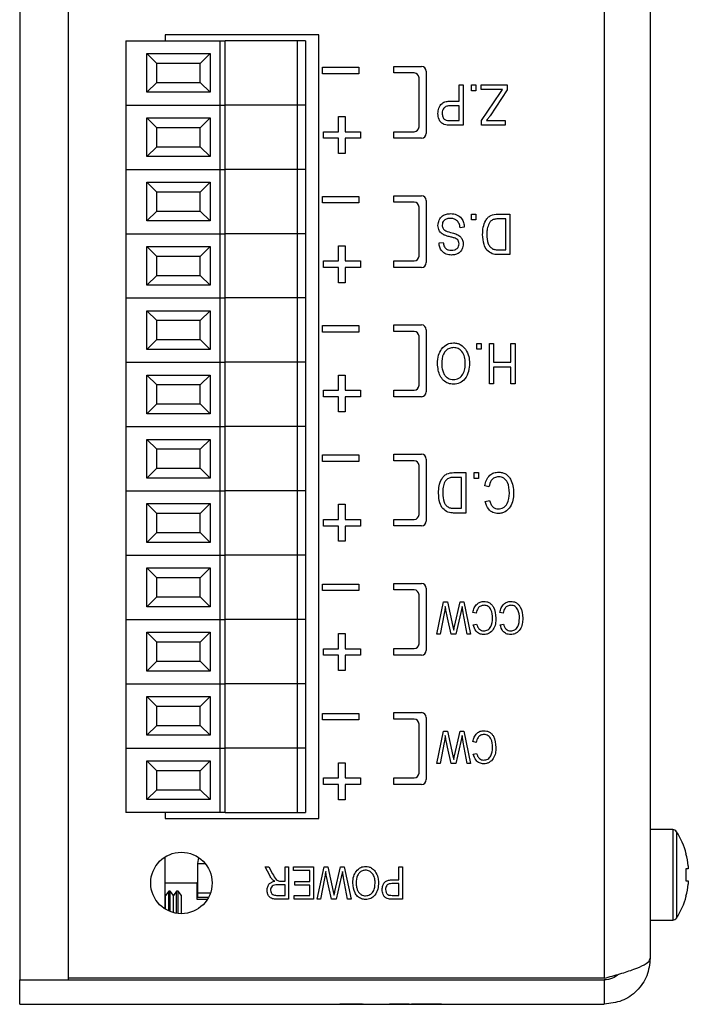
# Model space of a CAD drawing. Header units: millimetres. Extents: x 0 to 297, y 0 to 210.
# Tile 22 of 34: x 59 to 80, y 77 to 107. Entities that reach past the tile are written whole.
import ezdxf

# ---------------------------------------------------------------- set-up
doc = ezdxf.new("R2010")
doc.units = ezdxf.units.MM

msp = doc.modelspace()

# ---------------------------------------------------------------- linework, layer by layer
at = {"color": 7, "linetype": 'Continuous', "lineweight": 25}
for p, q in [((77.123, 140.245), (77.123, 77.545)), ((78.548, 140.245), (78.548, 78.17)), ((59.048, 138.895), (59.048, 77.495)), ((60.548, 138.895), (60.548, 77.495)), ((60.548, 138.245), (60.548, 77.545)), ((68.298, 106.745), (63.548, 106.745)), ((63.548, 106.745), (63.548, 106.56)), ((68.298, 82.495), (68.298, 106.745)), ((62.333, 106.56), (65.248, 106.56)), ((62.333, 106.56), (62.333, 104.57)), ((65.248, 104.57), (65.248, 106.56)), ((65.248, 106.56), (65.398, 106.56)), ((65.398, 104.57), (65.398, 106.56)), ((67.633, 106.56), (65.398, 106.56)), ((67.633, 106.56), (67.633, 104.57)), ((67.883, 106.56), (67.633, 106.56)), ((67.883, 106.56), (67.883, 104.57)), ((62.983, 106.165), (64.933, 106.165)), ((62.983, 104.965), (62.983, 106.165)), ((62.983, 106.165), (63.289, 105.859)), ((64.627, 105.859), (64.933, 106.165)), ((64.933, 106.165), (64.933, 104.965)), ((63.289, 105.271), (63.289, 105.859)), ((64.627, 105.859), (63.289, 105.859)), ((64.627, 105.271), (64.627, 105.859)), ((68.41, 105.542), (68.41, 105.744)), ((68.41, 105.744), (69.532, 105.744)), ((69.532, 105.744), (69.532, 105.542)), ((70.623, 105.766), (71.473, 105.766)), ((70.623, 105.564), (70.623, 105.766)), ((69.532, 105.542), (68.41, 105.542)), ((71.248, 105.564), (70.623, 105.564)), ((71.623, 105.616), (71.623, 103.695)), ((63.289, 105.271), (62.983, 104.965)), ((63.289, 105.271), (64.627, 105.271)), ((64.627, 105.271), (64.933, 104.965)), ((71.398, 103.897), (71.398, 105.414)), ((72.634, 104.692), (72.634, 105.195)), ((72.634, 105.195), (72.763, 105.195)), ((72.763, 105.195), (72.763, 103.945)), ((73.023, 105.195), (73.153, 105.195)), ((73.023, 105.016), (73.023, 105.195)), ((73.153, 105.195), (73.153, 105.016)), ((73.315, 105.049), (73.315, 105.195)), ((73.315, 105.195), (74.127, 105.195)), ((74.127, 105.195), (74.127, 105.043)), ((64.933, 104.965), (62.983, 104.965)), ((73.153, 105.016), (73.023, 105.016)), ((73.978, 105.049), (73.315, 105.049)), ((73.332, 104.091), (73.915, 104.961)), ((74.127, 105.043), (73.593, 104.24)), ((73.915, 104.961), (73.978, 105.049)), ((62.333, 104.57), (62.333, 102.58)), ((62.333, 104.57), (65.248, 104.57)), ((65.248, 102.58), (65.248, 104.57)), ((65.248, 104.57), (65.398, 104.57)), ((65.398, 102.58), (65.398, 104.57)), ((67.633, 104.57), (65.398, 104.57)), ((67.633, 104.57), (67.633, 102.58)), ((67.883, 104.57), (67.633, 104.57)), ((67.883, 104.57), (67.883, 102.58)), ((72.634, 104.546), (72.362, 104.546)), ((72.37, 104.692), (72.634, 104.692)), ((72.634, 104.091), (72.634, 104.546)), ((62.983, 104.175), (64.933, 104.175)), ((62.983, 102.975), (62.983, 104.175)), ((62.983, 104.175), (63.289, 103.869)), ((64.627, 103.869), (64.933, 104.175)), ((64.933, 104.175), (64.933, 102.975)), ((68.91, 103.745), (68.91, 104.216)), ((68.91, 104.216), (69.112, 104.216)), ((69.112, 104.216), (69.112, 103.745)), ((72.364, 104.091), (72.634, 104.091)), ((72.763, 103.945), (72.378, 103.945)), ((73.332, 103.945), (73.332, 104.091)), ((74.062, 103.945), (73.332, 103.945)), ((73.485, 104.091), (74.062, 104.091)), ((74.062, 104.091), (74.062, 103.945)), ((64.627, 103.869), (63.289, 103.869)), ((63.289, 103.281), (63.289, 103.869)), ((64.627, 103.281), (64.627, 103.869)), ((68.439, 103.745), (68.91, 103.745)), ((68.439, 103.543), (68.439, 103.745)), ((69.112, 103.745), (69.583, 103.745)), ((69.583, 103.745), (69.583, 103.543)), ((70.623, 103.545), (70.623, 103.747)), ((70.623, 103.747), (71.248, 103.747)), ((68.91, 103.543), (68.439, 103.543)), ((68.91, 103.072), (68.91, 103.543)), ((69.583, 103.543), (69.112, 103.543)), ((69.112, 103.543), (69.112, 103.072)), ((71.473, 103.545), (70.623, 103.545)), ((63.289, 103.281), (62.983, 102.975)), ((63.289, 103.281), (64.627, 103.281)), ((64.627, 103.281), (64.933, 102.975)), ((69.112, 103.072), (68.91, 103.072)), ((64.933, 102.975), (62.983, 102.975)), ((62.333, 102.58), (62.333, 100.59)), ((62.333, 102.58), (65.248, 102.58)), ((65.248, 100.59), (65.248, 102.58)), ((65.248, 102.58), (65.398, 102.58)), ((65.398, 100.59), (65.398, 102.58)), ((67.633, 102.58), (65.398, 102.58)), ((67.633, 102.58), (67.633, 100.59)), ((67.883, 102.58), (67.633, 102.58)), ((67.883, 102.58), (67.883, 100.59)), ((62.983, 102.185), (64.933, 102.185)), ((62.983, 100.985), (62.983, 102.185)), ((62.983, 102.185), (63.289, 101.879)), ((64.627, 101.879), (64.933, 102.185)), ((64.933, 102.185), (64.933, 100.985)), ((63.289, 101.291), (63.289, 101.879)), ((64.627, 101.879), (63.289, 101.879)), ((64.627, 101.291), (64.627, 101.879)), ((68.41, 101.542), (68.41, 101.744)), ((68.41, 101.744), (69.532, 101.744)), ((69.532, 101.542), (68.41, 101.542)), ((69.532, 101.744), (69.532, 101.542)), ((70.623, 101.564), (70.623, 101.766)), ((70.623, 101.766), (71.473, 101.766)), ((71.248, 101.564), (70.623, 101.564)), ((71.623, 101.616), (71.623, 99.695)), ((63.289, 101.291), (62.983, 100.985)), ((63.289, 101.291), (64.627, 101.291)), ((64.627, 101.291), (64.933, 100.985)), ((71.398, 99.897), (71.398, 101.414)), ((73.023, 101.195), (73.153, 101.195)), ((73.023, 101.016), (73.023, 101.195)), ((73.153, 101.195), (73.153, 101.016)), ((73.84, 101.195), (74.208, 101.195)), ((74.208, 101.195), (74.208, 99.945)), ((64.933, 100.985), (62.983, 100.985)), ((73.153, 101.016), (73.023, 101.016)), ((74.078, 101.049), (73.855, 101.049)), ((74.078, 100.091), (74.078, 101.049)), ((62.333, 100.59), (62.333, 98.6)), ((62.333, 100.59), (65.248, 100.59)), ((65.248, 98.6), (65.248, 100.59)), ((65.248, 100.59), (65.398, 100.59)), ((65.398, 98.6), (65.398, 100.59)), ((67.633, 100.59), (65.398, 100.59)), ((67.633, 100.59), (67.633, 98.6)), ((67.883, 100.59), (67.633, 100.59)), ((67.883, 100.59), (67.883, 98.6)), ((72.796, 100.789), (72.666, 100.773)), ((72.017, 100.302), (72.147, 100.318)), ((62.983, 100.195), (64.933, 100.195)), ((62.983, 98.995), (62.983, 100.195)), ((62.983, 100.195), (63.289, 99.889)), ((64.627, 99.889), (64.933, 100.195)), ((64.933, 100.195), (64.933, 98.995)), ((68.91, 99.745), (68.91, 100.216)), ((68.91, 100.216), (69.112, 100.216)), ((69.112, 100.216), (69.112, 99.745)), ((73.859, 100.091), (74.078, 100.091)), ((64.627, 99.889), (63.289, 99.889)), ((63.289, 99.301), (63.289, 99.889)), ((64.627, 99.301), (64.627, 99.889)), ((68.439, 99.543), (68.439, 99.745)), ((68.439, 99.745), (68.91, 99.745)), ((69.112, 99.745), (69.583, 99.745)), ((69.583, 99.745), (69.583, 99.543)), ((70.623, 99.545), (70.623, 99.747)), ((70.623, 99.747), (71.248, 99.747)), ((74.208, 99.945), (73.856, 99.945)), ((68.91, 99.543), (68.439, 99.543)), ((68.91, 99.072), (68.91, 99.543)), ((69.583, 99.543), (69.112, 99.543)), ((69.112, 99.543), (69.112, 99.072)), ((71.473, 99.545), (70.623, 99.545)), ((63.289, 99.301), (62.983, 98.995)), ((63.289, 99.301), (64.627, 99.301)), ((64.627, 99.301), (64.933, 98.995)), ((69.112, 99.072), (68.91, 99.072)), ((64.933, 98.995), (62.983, 98.995)), ((62.333, 98.6), (62.333, 96.61)), ((62.333, 98.6), (65.248, 98.6)), ((65.248, 96.61), (65.248, 98.6)), ((65.248, 98.6), (65.398, 98.6)), ((65.398, 96.61), (65.398, 98.6)), ((67.633, 98.6), (65.398, 98.6)), ((67.633, 98.6), (67.633, 96.61)), ((67.883, 98.6), (67.633, 98.6)), ((67.883, 98.6), (67.883, 96.61)), ((62.983, 98.205), (64.933, 98.205)), ((62.983, 97.005), (62.983, 98.205)), ((62.983, 98.205), (63.289, 97.899)), ((64.627, 97.899), (64.933, 98.205)), ((64.933, 98.205), (64.933, 97.005)), ((63.289, 97.311), (63.289, 97.899)), ((64.627, 97.899), (63.289, 97.899)), ((64.627, 97.311), (64.627, 97.899)), ((68.41, 97.744), (69.532, 97.744)), ((68.41, 97.542), (68.41, 97.744)), ((69.532, 97.542), (68.41, 97.542)), ((69.532, 97.744), (69.532, 97.542)), ((70.623, 97.564), (70.623, 97.766)), ((70.623, 97.766), (71.473, 97.766)), ((71.248, 97.564), (70.623, 97.564)), ((71.623, 97.616), (71.623, 95.695)), ((63.289, 97.311), (62.983, 97.005)), ((63.289, 97.311), (64.627, 97.311)), ((64.627, 97.311), (64.933, 97.005)), ((71.398, 95.897), (71.398, 97.414)), ((64.933, 97.005), (62.983, 97.005)), ((73.186, 97.016), (73.186, 97.195)), ((73.186, 97.195), (73.315, 97.195)), ((73.315, 97.016), (73.186, 97.016)), ((73.315, 97.195), (73.315, 97.016)), ((73.575, 95.945), (73.575, 97.195)), ((73.575, 97.195), (73.705, 97.195)), ((73.705, 97.195), (73.705, 96.611)), ((74.241, 96.611), (74.241, 97.195)), ((74.241, 97.195), (74.371, 97.195)), ((74.371, 97.195), (74.371, 95.945)), ((62.333, 96.61), (65.248, 96.61)), ((62.333, 96.61), (62.333, 94.62)), ((65.248, 94.62), (65.248, 96.61)), ((65.248, 96.61), (65.398, 96.61)), ((65.398, 94.62), (65.398, 96.61)), ((67.633, 96.61), (65.398, 96.61)), ((67.633, 96.61), (67.633, 94.62)), ((67.883, 96.61), (67.633, 96.61)), ((67.883, 96.61), (67.883, 94.62)), ((73.705, 96.611), (74.241, 96.611)), ((74.241, 96.464), (73.705, 96.464)), ((73.705, 96.464), (73.705, 95.945)), ((74.241, 95.945), (74.241, 96.464)), ((62.983, 96.215), (64.933, 96.215)), ((62.983, 95.015), (62.983, 96.215)), ((62.983, 96.215), (63.289, 95.909)), ((64.627, 95.909), (64.933, 96.215)), ((64.933, 96.215), (64.933, 95.015)), ((68.91, 95.745), (68.91, 96.216)), ((68.91, 96.216), (69.112, 96.216)), ((69.112, 96.216), (69.112, 95.745)), ((64.627, 95.909), (63.289, 95.909)), ((63.289, 95.321), (63.289, 95.909)), ((64.627, 95.321), (64.627, 95.909)), ((68.439, 95.745), (68.91, 95.745)), ((68.439, 95.543), (68.439, 95.745)), ((69.112, 95.745), (69.583, 95.745)), ((69.583, 95.745), (69.583, 95.543)), ((70.623, 95.545), (70.623, 95.747)), ((70.623, 95.747), (71.248, 95.747)), ((73.705, 95.945), (73.575, 95.945)), ((74.371, 95.945), (74.241, 95.945)), ((68.91, 95.543), (68.439, 95.543)), ((68.91, 95.072), (68.91, 95.543)), ((69.583, 95.543), (69.112, 95.543)), ((69.112, 95.543), (69.112, 95.072)), ((71.473, 95.545), (70.623, 95.545)), ((63.289, 95.321), (62.983, 95.015)), ((63.289, 95.321), (64.627, 95.321)), ((64.627, 95.321), (64.933, 95.015)), ((64.933, 95.015), (62.983, 95.015)), ((69.112, 95.072), (68.91, 95.072)), ((62.333, 94.62), (62.333, 92.63)), ((62.333, 94.62), (65.248, 94.62)), ((65.248, 92.63), (65.248, 94.62)), ((65.248, 94.62), (65.398, 94.62)), ((65.398, 92.63), (65.398, 94.62)), ((67.633, 94.62), (65.398, 94.62)), ((67.633, 94.62), (67.633, 92.63)), ((67.883, 94.62), (67.633, 94.62)), ((67.883, 94.62), (67.883, 92.63)), ((62.983, 94.225), (64.933, 94.225)), ((62.983, 93.025), (62.983, 94.225)), ((62.983, 94.225), (63.289, 93.919)), ((64.627, 93.919), (64.933, 94.225)), ((64.933, 94.225), (64.933, 93.025)), ((63.289, 93.331), (63.289, 93.919)), ((64.627, 93.919), (63.289, 93.919)), ((64.627, 93.331), (64.627, 93.919)), ((68.41, 93.744), (69.532, 93.744)), ((68.41, 93.542), (68.41, 93.744)), ((69.532, 93.744), (69.532, 93.542)), ((70.623, 93.564), (70.623, 93.766)), ((70.623, 93.766), (71.473, 93.766)), ((71.248, 93.564), (70.623, 93.564)), ((71.623, 93.616), (71.623, 91.695)), ((63.289, 93.331), (62.983, 93.025)), ((63.289, 93.331), (64.627, 93.331)), ((64.627, 93.331), (64.933, 93.025)), ((69.532, 93.542), (68.41, 93.542)), ((71.398, 91.897), (71.398, 93.414)), ((64.933, 93.025), (62.983, 93.025)), ((72.476, 93.195), (72.845, 93.195)), ((72.715, 93.049), (72.492, 93.049)), ((72.715, 92.091), (72.715, 93.049)), ((72.845, 93.195), (72.845, 91.945)), ((73.104, 93.016), (73.104, 93.195)), ((73.104, 93.195), (73.234, 93.195)), ((73.234, 93.016), (73.104, 93.016)), ((73.234, 93.195), (73.234, 93.016)), ((73.559, 92.757), (73.429, 92.789)), ((62.333, 92.63), (65.248, 92.63)), ((62.333, 92.63), (62.333, 90.64)), ((65.248, 90.64), (65.248, 92.63)), ((65.248, 92.63), (65.398, 92.63)), ((65.398, 90.64), (65.398, 92.63)), ((67.633, 92.63), (65.398, 92.63)), ((67.633, 92.63), (67.633, 90.64)), ((67.883, 92.63), (67.633, 92.63)), ((67.883, 92.63), (67.883, 90.64)), ((73.445, 92.302), (73.575, 92.335)), ((62.983, 92.235), (64.933, 92.235)), ((62.983, 91.035), (62.983, 92.235)), ((62.983, 92.235), (63.289, 91.929)), ((64.627, 91.929), (64.933, 92.235)), ((64.933, 92.235), (64.933, 91.035)), ((68.91, 91.745), (68.91, 92.216)), ((68.91, 92.216), (69.112, 92.216)), ((69.112, 92.216), (69.112, 91.745)), ((72.495, 92.091), (72.715, 92.091)), ((63.289, 91.341), (63.289, 91.929)), ((64.627, 91.929), (63.289, 91.929)), ((64.627, 91.341), (64.627, 91.929)), ((68.439, 91.543), (68.439, 91.745)), ((68.439, 91.745), (68.91, 91.745)), ((69.112, 91.745), (69.583, 91.745)), ((69.583, 91.745), (69.583, 91.543)), ((70.623, 91.545), (70.623, 91.747)), ((70.623, 91.747), (71.248, 91.747)), ((72.845, 91.945), (72.492, 91.945)), ((68.91, 91.543), (68.439, 91.543)), ((68.91, 91.072), (68.91, 91.543)), ((69.583, 91.543), (69.112, 91.543)), ((69.112, 91.543), (69.112, 91.072)), ((71.473, 91.545), (70.623, 91.545)), ((63.289, 91.341), (62.983, 91.035)), ((63.289, 91.341), (64.627, 91.341)), ((64.627, 91.341), (64.933, 91.035)), ((64.933, 91.035), (62.983, 91.035)), ((69.112, 91.072), (68.91, 91.072)), ((62.333, 90.64), (65.248, 90.64)), ((62.333, 90.64), (62.333, 88.65)), ((65.248, 88.65), (65.248, 90.64)), ((65.248, 90.64), (65.398, 90.64)), ((65.398, 88.65), (65.398, 90.64)), ((67.633, 90.64), (65.398, 90.64)), ((67.633, 90.64), (67.633, 88.65)), ((67.883, 90.64), (67.633, 90.64)), ((67.883, 90.64), (67.883, 88.65)), ((62.983, 90.245), (64.933, 90.245)), ((62.983, 89.045), (62.983, 90.245)), ((62.983, 90.245), (63.289, 89.939)), ((64.627, 89.939), (64.933, 90.245)), ((64.933, 90.245), (64.933, 89.045)), ((64.627, 89.939), (63.289, 89.939)), ((63.289, 89.351), (63.289, 89.939)), ((64.627, 89.351), (64.627, 89.939)), ((68.41, 89.744), (69.532, 89.744)), ((68.41, 89.542), (68.41, 89.744)), ((69.532, 89.744), (69.532, 89.542)), ((70.623, 89.766), (71.473, 89.766)), ((70.623, 89.564), (70.623, 89.766)), ((71.623, 89.616), (71.623, 87.695)), ((63.289, 89.351), (62.983, 89.045)), ((63.289, 89.351), (64.627, 89.351)), ((64.627, 89.351), (64.933, 89.045)), ((69.532, 89.542), (68.41, 89.542)), ((71.248, 89.564), (70.623, 89.564)), ((71.398, 87.897), (71.398, 89.414)), ((64.933, 89.045), (62.983, 89.045)), ((71.944, 88.195), (72.159, 89.195)), ((72.159, 89.195), (72.274, 89.195)), ((72.274, 89.195), (72.445, 88.433)), ((72.495, 88.433), (72.67, 89.195)), ((72.67, 89.195), (72.784, 89.195)), ((72.731, 89.055), (72.694, 88.87)), ((72.784, 89.195), (72.993, 88.195)), ((72.173, 88.838), (72.05, 88.195)), ((72.392, 88.195), (72.275, 88.701)), ((72.694, 88.87), (72.536, 88.195)), ((72.888, 88.195), (72.765, 88.851)), ((73.166, 88.844), (73.062, 88.87)), ((73.997, 88.844), (73.893, 88.87)), ((62.333, 88.65), (65.248, 88.65)), ((62.333, 88.65), (62.333, 86.66)), ((65.248, 86.66), (65.248, 88.65)), ((65.248, 88.65), (65.398, 88.65)), ((65.398, 86.66), (65.398, 88.65)), ((67.633, 88.65), (65.398, 88.65)), ((67.633, 88.65), (67.633, 86.66)), ((67.883, 88.65), (67.633, 88.65)), ((67.883, 88.65), (67.883, 86.66)), ((72.445, 88.433), (72.471, 88.316)), ((73.075, 88.481), (73.179, 88.507)), ((73.906, 88.481), (74.01, 88.507)), ((62.983, 88.255), (64.933, 88.255)), ((62.983, 87.055), (62.983, 88.255)), ((62.983, 88.255), (63.289, 87.949)), ((64.627, 87.949), (64.933, 88.255)), ((64.933, 88.255), (64.933, 87.055)), ((68.91, 87.745), (68.91, 88.216)), ((68.91, 88.216), (69.112, 88.216)), ((69.112, 88.216), (69.112, 87.745)), ((72.05, 88.195), (71.944, 88.195)), ((72.536, 88.195), (72.392, 88.195)), ((72.993, 88.195), (72.888, 88.195)), ((63.289, 87.361), (63.289, 87.949)), ((64.627, 87.949), (63.289, 87.949)), ((64.627, 87.361), (64.627, 87.949)), ((68.439, 87.543), (68.439, 87.745)), ((68.439, 87.745), (68.91, 87.745)), ((68.91, 87.543), (68.439, 87.543)), ((68.91, 87.072), (68.91, 87.543)), ((69.112, 87.745), (69.583, 87.745)), ((69.583, 87.543), (69.112, 87.543)), ((69.112, 87.543), (69.112, 87.072)), ((69.583, 87.745), (69.583, 87.543)), ((70.623, 87.545), (70.623, 87.747)), ((70.623, 87.747), (71.248, 87.747)), ((71.473, 87.545), (70.623, 87.545)), ((63.289, 87.361), (62.983, 87.055)), ((63.289, 87.361), (64.627, 87.361)), ((64.627, 87.361), (64.933, 87.055)), ((64.933, 87.055), (62.983, 87.055)), ((69.112, 87.072), (68.91, 87.072)), ((62.333, 86.66), (62.333, 84.67)), ((62.333, 86.66), (65.248, 86.66)), ((65.248, 84.67), (65.248, 86.66)), ((65.248, 86.66), (65.398, 86.66)), ((65.398, 84.67), (65.398, 86.66)), ((67.633, 86.66), (65.398, 86.66)), ((67.633, 86.66), (67.633, 84.67)), ((67.883, 86.66), (67.633, 86.66)), ((67.883, 86.66), (67.883, 84.67)), ((62.983, 86.265), (64.933, 86.265)), ((62.983, 85.065), (62.983, 86.265)), ((62.983, 86.265), (63.289, 85.959)), ((64.627, 85.959), (64.933, 86.265)), ((64.933, 86.265), (64.933, 85.065)), ((63.289, 85.371), (63.289, 85.959)), ((64.627, 85.959), (63.289, 85.959)), ((64.627, 85.371), (64.627, 85.959)), ((68.41, 85.542), (68.41, 85.744)), ((68.41, 85.744), (69.532, 85.744)), ((69.532, 85.744), (69.532, 85.542)), ((70.623, 85.564), (70.623, 85.766)), ((70.623, 85.766), (71.473, 85.766)), ((63.289, 85.371), (62.983, 85.065)), ((63.289, 85.371), (64.627, 85.371)), ((64.627, 85.371), (64.933, 85.065)), ((69.532, 85.542), (68.41, 85.542)), ((71.248, 85.564), (70.623, 85.564)), ((71.398, 83.897), (71.398, 85.414)), ((71.623, 85.616), (71.623, 83.695)), ((64.933, 85.065), (62.983, 85.065)), ((71.944, 84.195), (72.159, 85.195)), ((72.159, 85.195), (72.274, 85.195)), ((72.274, 85.195), (72.445, 84.433)), ((72.495, 84.433), (72.67, 85.195)), ((72.67, 85.195), (72.784, 85.195)), ((72.731, 85.055), (72.694, 84.87)), ((72.784, 85.195), (72.993, 84.195)), ((72.173, 84.838), (72.05, 84.195)), ((72.694, 84.87), (72.536, 84.195)), ((72.888, 84.195), (72.765, 84.851)), ((73.166, 84.844), (73.062, 84.87)), ((62.333, 84.67), (62.333, 82.68)), ((62.333, 84.67), (65.248, 84.67)), ((65.248, 82.68), (65.248, 84.67)), ((65.248, 84.67), (65.398, 84.67)), ((65.398, 82.68), (65.398, 84.67)), ((67.633, 84.67), (65.398, 84.67)), ((67.633, 84.67), (67.633, 82.68)), ((67.883, 84.67), (67.633, 84.67)), ((67.883, 84.67), (67.883, 82.68)), ((72.392, 84.195), (72.275, 84.701)), ((72.445, 84.433), (72.471, 84.316)), ((73.075, 84.481), (73.179, 84.507)), ((62.983, 84.275), (64.933, 84.275)), ((62.983, 83.075), (62.983, 84.275)), ((62.983, 84.275), (63.289, 83.969)), ((64.627, 83.969), (64.933, 84.275)), ((64.933, 84.275), (64.933, 83.075)), ((68.91, 83.745), (68.91, 84.216)), ((68.91, 84.216), (69.112, 84.216)), ((69.112, 84.216), (69.112, 83.745)), ((72.05, 84.195), (71.944, 84.195)), ((72.536, 84.195), (72.392, 84.195)), ((72.993, 84.195), (72.888, 84.195)), ((64.627, 83.969), (63.289, 83.969)), ((63.289, 83.381), (63.289, 83.969)), ((64.627, 83.381), (64.627, 83.969)), ((68.439, 83.543), (68.439, 83.745)), ((68.439, 83.745), (68.91, 83.745)), ((68.91, 83.543), (68.439, 83.543)), ((68.91, 83.072), (68.91, 83.543)), ((69.112, 83.745), (69.583, 83.745)), ((69.583, 83.543), (69.112, 83.543)), ((69.112, 83.543), (69.112, 83.072)), ((69.583, 83.745), (69.583, 83.543)), ((70.623, 83.545), (70.623, 83.747)), ((70.623, 83.747), (71.248, 83.747)), ((71.473, 83.545), (70.623, 83.545)), ((63.289, 83.381), (62.983, 83.075)), ((63.289, 83.381), (64.627, 83.381)), ((64.627, 83.381), (64.933, 83.075)), ((64.933, 83.075), (62.983, 83.075)), ((69.112, 83.072), (68.91, 83.072)), ((65.248, 82.68), (62.333, 82.68)), ((63.548, 82.68), (63.548, 82.495)), ((65.398, 82.68), (65.248, 82.68)), ((65.398, 82.68), (67.633, 82.68)), ((67.633, 82.68), (67.883, 82.68)), ((63.548, 82.495), (68.298, 82.495)), ((79.246, 82.145), (78.548, 82.145)), ((79.654, 81.398), (79.66, 81.401)), ((63.548, 79.687), (63.548, 81.303)), ((64.578, 81.283), (64.548, 81.095)), ((64.548, 81.095), (64.784, 81.095)), ((64.548, 81.095), (64.548, 80.195)), ((66.782, 80.722), (66.635, 80.995)), ((66.635, 80.995), (66.754, 80.995)), ((66.754, 80.995), (66.869, 80.781)), ((67.259, 80.553), (67.259, 80.995)), ((67.259, 80.995), (67.363, 80.995)), ((67.363, 80.995), (67.363, 79.995)), ((67.519, 80.878), (67.519, 80.995)), ((67.519, 80.995), (68.129, 80.995)), ((68.025, 80.878), (67.519, 80.878)), ((68.025, 80.54), (68.025, 80.878)), ((68.129, 80.995), (68.129, 79.995)), ((68.245, 79.995), (68.459, 80.995)), ((68.459, 80.995), (68.574, 80.995)), ((68.574, 80.995), (68.746, 80.233)), ((68.796, 80.233), (68.971, 80.995)), ((68.971, 80.995), (69.085, 80.995)), ((69.032, 80.855), (68.994, 80.67)), ((69.085, 80.995), (69.294, 79.995)), ((70.778, 80.592), (70.778, 80.995)), ((70.778, 80.995), (70.882, 80.995)), ((70.882, 80.995), (70.882, 79.995)), ((79.725, 80.93), (79.654, 80.93)), ((79.725, 81.027), (79.725, 80.93)), ((63.548, 80.495), (64.528, 80.495)), ((64.528, 80.495), (64.528, 79.995)), ((64.548, 80.495), (64.528, 80.495)), ((67.126, 80.553), (67.259, 80.553)), ((67.558, 80.424), (67.558, 80.54)), ((67.558, 80.54), (68.025, 80.54)), ((68.474, 80.638), (68.35, 79.995)), ((68.692, 79.995), (68.576, 80.501)), ((68.994, 80.67), (68.837, 79.995)), ((69.188, 79.995), (69.066, 80.651)), ((70.778, 80.475), (70.561, 80.475)), ((70.567, 80.592), (70.778, 80.592)), ((70.778, 80.112), (70.778, 80.475)), ((79.654, 80.56), (79.725, 80.56)), ((79.725, 80.56), (79.725, 80.463)), ((63.655, 80.245), (63.557, 80.105)), ((63.704, 80.245), (63.655, 80.245)), ((63.655, 79.63), (63.655, 80.245)), ((63.803, 80.105), (63.704, 80.245)), ((63.704, 79.609), (63.704, 80.245)), ((63.901, 80.245), (63.803, 80.105)), ((63.95, 80.245), (63.901, 80.245)), ((63.901, 79.556), (63.901, 80.245)), ((64.048, 80.105), (63.95, 80.245)), ((63.95, 79.55), (63.95, 80.245)), ((64.548, 80.195), (64.949, 80.195)), ((64.548, 80.195), (64.548, 80.045)), ((67.259, 80.436), (67.015, 80.436)), ((67.259, 80.112), (67.259, 80.436)), ((68.025, 80.424), (67.558, 80.424)), ((68.025, 80.112), (68.025, 80.424)), ((68.746, 80.233), (68.772, 80.116)), ((63.557, 80.105), (63.548, 80.118)), ((63.557, 79.681), (63.557, 80.105)), ((63.803, 79.577), (63.803, 80.105)), ((64.048, 79.545), (64.048, 80.105)), ((64.528, 79.995), (64.856, 79.995)), ((64.884, 80.045), (64.548, 80.045)), ((66.988, 80.112), (67.259, 80.112)), ((67.363, 79.995), (66.995, 79.995)), ((67.532, 79.995), (67.532, 80.112)), ((67.532, 80.112), (68.025, 80.112)), ((68.129, 79.995), (67.532, 79.995)), ((68.35, 79.995), (68.245, 79.995)), ((68.837, 79.995), (68.692, 79.995)), ((69.294, 79.995), (69.188, 79.995)), ((70.563, 80.112), (70.778, 80.112)), ((70.882, 79.995), (70.574, 79.995)), ((79.66, 80.089), (79.654, 80.092)), ((78.548, 79.345), (79.246, 79.345)), ((59.048, 77.495), (60.548, 77.495)), ((59.048, 76.745), (59.048, 77.495)), ((59.048, 77.495), (77.123, 77.495)), ((77.123, 77.545), (60.548, 77.545)), ((77.123, 77.495), (77.123, 76.745)), ((59.048, 76.745), (77.123, 76.745)), ((68.951, 76.74), (68.951, 76.745)), ((68.977, 76.74), (68.951, 76.74)), ((68.977, 76.74), (68.977, 76.745)), ((69.249, 76.74), (68.977, 76.74)), ((69.249, 76.74), (69.249, 76.745)), ((69.353, 76.74), (69.249, 76.74)), ((69.353, 76.74), (69.353, 76.745)), ((69.626, 76.74), (69.353, 76.74)), ((69.626, 76.74), (69.626, 76.745)), ((69.65, 76.74), (69.65, 76.745)), ((69.666, 76.74), (69.65, 76.74)), ((69.704, 76.74), (69.704, 76.745)), ((70.019, 76.74), (70.019, 76.745)), ((70.353, 76.74), (70.353, 76.745)), ((70.483, 76.74), (70.483, 76.745)), ((71.094, 76.74), (70.483, 76.74)), ((71.094, 76.74), (71.094, 76.745)), ((71.127, 76.74), (71.127, 76.745)), ((71.178, 76.74), (71.164, 76.74)), ((71.178, 76.74), (71.178, 76.745)), ((71.21, 76.74), (71.178, 76.74)), ((71.21, 76.74), (71.21, 76.745)), ((71.483, 76.74), (71.21, 76.74)), ((71.483, 76.74), (71.483, 76.745)), ((71.587, 76.74), (71.483, 76.74)), ((71.587, 76.74), (71.587, 76.745)), ((71.86, 76.74), (71.587, 76.74)), ((71.86, 76.74), (71.86, 76.745)), ((72.094, 76.74), (71.86, 76.74)), ((72.094, 76.74), (72.094, 76.745))]:
    msp.add_line(p, q, dxfattribs=at)
at = {"color": 8, "linetype": 'Continuous', "lineweight": 25}
for p, q in [((79.246, 82.145), (79.246, 79.345)), ((79.36, 82.082), (79.36, 79.408))]:
    msp.add_line(p, q, dxfattribs=at)
at = {"color": 7, "linetype": 'Continuous', "lineweight": 25}
msp.add_circle((64.048, 80.495), 0.95, dxfattribs=at)
for centre, radius, start, end in [((71.473, 105.616), 0.15, 0, 90), ((71.248, 105.414), 0.15, 0, 90), ((71.248, 103.897), 0.15, 270, 0), ((71.473, 103.695), 0.15, 270, 0), ((71.248, 101.414), 0.15, 0, 90), ((71.473, 101.616), 0.15, 0, 90), ((71.248, 99.897), 0.15, 270, 0), ((71.473, 99.695), 0.15, 270, 0), ((71.248, 97.414), 0.15, 0, 90), ((71.473, 97.616), 0.15, 0, 90), ((71.248, 95.897), 0.15, 270, 0), ((71.473, 95.695), 0.15, 270, 0), ((71.248, 93.414), 0.15, 0, 90), ((71.473, 93.616), 0.15, 0, 90), ((71.248, 91.897), 0.15, 270, 0), ((71.473, 91.695), 0.15, 270, 0), ((71.473, 89.616), 0.15, 0, 90), ((71.248, 89.414), 0.15, 0, 90), ((71.248, 87.897), 0.15, 270, 0), ((71.473, 87.695), 0.15, 270, 0), ((71.473, 85.616), 0.15, 0, 90), ((71.248, 85.414), 0.15, 0, 90), ((71.248, 83.897), 0.15, 270, 0), ((71.473, 83.695), 0.15, 270, 0), ((79.246, 82.01), 0.135, 32.336, 90), ((77.248, 80.745), 2.5, 15.2193, 32.336), ((77.248, 80.745), 2.493, 6.5034, 15.1879), ((76.922, 80.745), 2.739, 356.1266, 3.8734), ((77.248, 80.745), 2.493, 344.8121, 353.4966), ((77.248, 80.745), 2.5, 327.664, 344.7807), ((79.246, 79.48), 0.135, 270, 327.664)]:
    msp.add_arc(centre, radius, start, end, dxfattribs=at)
for points, knots in [([(71.984, 104.307), (71.989, 104.365), (71.997, 104.481), (72.089, 104.627), (72.233, 104.686), (72.324, 104.69), (72.37, 104.692)], [0, 0, 0, 0, 0.28051, 0.559033, 0.77892, 1, 1, 1, 1]), ([(72.362, 104.546), (72.325, 104.544), (72.253, 104.541), (72.159, 104.488), (72.119, 104.4), (72.116, 104.343), (72.114, 104.314)], [0, 0, 0, 0, 0.2811384, 0.559101, 0.7789695, 1, 1, 1, 1]), ([(72.178, 103.969), (72.144, 103.987), (72.074, 104.024), (71.998, 104.146), (71.989, 104.246), (71.984, 104.307)], [0, 0, 0, 0, 0.2795589, 0.5599693, 1, 1, 1, 1]), ([(72.114, 104.314), (72.117, 104.278), (72.123, 104.206), (72.185, 104.114), (72.279, 104.092), (72.336, 104.091), (72.364, 104.091)], [0, 0, 0, 0, 0.280528, 0.55907, 0.778481, 1, 1, 1, 1]), ([(73.593, 104.24), (73.574, 104.211), (73.539, 104.161), (73.501, 104.112), (73.485, 104.091)], [0, 0, 0, 0, 0.55999, 1, 1, 1, 1]), ([(72.378, 103.945), (72.34, 103.945), (72.273, 103.945), (72.207, 103.962), (72.178, 103.969)], [0, 0, 0, 0, 0.560432, 1, 1, 1, 1]), ([(71.984, 100.847), (71.991, 100.904), (72.005, 101.016), (72.111, 101.142), (72.245, 101.204), (72.333, 101.209), (72.378, 101.211)], [0, 0, 0, 0, 0.279583, 0.55878, 0.779051, 1, 1, 1, 1]), ([(72.378, 101.211), (72.441, 101.206), (72.566, 101.195), (72.71, 101.082), (72.784, 100.936), (72.792, 100.838), (72.796, 100.789)], [0, 0, 0, 0, 0.280062, 0.558944, 0.779163, 1, 1, 1, 1]), ([(73.364, 100.563), (73.367, 100.638), (73.373, 100.788), (73.438, 100.968), (73.524, 101.092), (73.649, 101.182), (73.763, 101.19), (73.84, 101.195)], [0, 0, 0, 0, 0.250697, 0.500752, 0.626001, 0.750892, 1, 1, 1, 1]), ([(72.367, 101.065), (72.332, 101.063), (72.262, 101.059), (72.174, 101.01), (72.121, 100.934), (72.117, 100.879), (72.114, 100.851)], [0, 0, 0, 0, 0.280839, 0.559923, 0.779775, 1, 1, 1, 1]), ([(72.666, 100.773), (72.66, 100.817), (72.649, 100.904), (72.571, 101.004), (72.47, 101.057), (72.401, 101.062), (72.367, 101.065)], [0, 0, 0, 0, 0.280743, 0.559173, 0.779437, 1, 1, 1, 1]), ([(73.544, 100.867), (73.527, 100.811), (73.497, 100.711), (73.495, 100.607), (73.494, 100.561)], [0, 0, 0, 0, 0.559565, 1, 1, 1, 1]), ([(73.855, 101.049), (73.819, 101.048), (73.747, 101.045), (73.647, 101.013), (73.579, 100.945), (73.556, 100.893), (73.544, 100.867)], [0, 0, 0, 0, 0.280716, 0.559952, 0.779694, 1, 1, 1, 1]), ([(72.177, 100.549), (72.146, 100.565), (72.083, 100.598), (72.001, 100.7), (71.99, 100.791), (71.984, 100.847)], [0, 0, 0, 0, 0.280946, 0.561425, 1, 1, 1, 1]), ([(72.114, 100.851), (72.115, 100.833), (72.117, 100.797), (72.139, 100.747), (72.176, 100.707), (72.269, 100.653), (72.356, 100.632), (72.426, 100.615)], [0, 0, 0, 0, 0.124976, 0.249754, 0.374581, 0.499563, 1, 1, 1, 1]), ([(72.426, 100.615), (72.474, 100.601), (72.568, 100.575), (72.687, 100.499), (72.754, 100.387), (72.76, 100.31), (72.763, 100.271)], [0, 0, 0, 0, 0.281135, 0.560067, 0.77992, 1, 1, 1, 1]), ([(73.657, 99.968), (73.599, 100.001), (73.484, 100.068), (73.381, 100.291), (73.371, 100.46), (73.364, 100.563)], [0, 0, 0, 0, 0.278185, 0.55879, 1, 1, 1, 1]), ([(73.494, 100.561), (73.499, 100.465), (73.505, 100.332), (73.588, 100.178), (73.651, 100.137), (73.682, 100.116)], [0, 0, 0, 0, 0.560028, 0.780673, 1, 1, 1, 1]), ([(72.401, 99.929), (72.344, 99.933), (72.231, 99.943), (72.098, 100.039), (72.029, 100.17), (72.021, 100.258), (72.017, 100.302)], [0, 0, 0, 0, 0.280163, 0.559076, 0.779268, 1, 1, 1, 1]), ([(72.147, 100.318), (72.151, 100.282), (72.161, 100.209), (72.222, 100.121), (72.31, 100.08), (72.368, 100.076), (72.396, 100.075)], [0, 0, 0, 0, 0.280771, 0.559216, 0.779198, 1, 1, 1, 1]), ([(72.394, 100.484), (72.353, 100.494), (72.279, 100.511), (72.208, 100.537), (72.177, 100.549)], [0, 0, 0, 0, 0.56013, 1, 1, 1, 1]), ([(72.593, 100.401), (72.577, 100.413), (72.544, 100.438), (72.475, 100.463), (72.425, 100.476), (72.394, 100.484)], [0, 0, 0, 0, 0.279055, 0.559391, 1, 1, 1, 1]), ([(72.396, 100.075), (72.429, 100.076), (72.495, 100.08), (72.577, 100.125), (72.627, 100.197), (72.631, 100.248), (72.634, 100.274)], [0, 0, 0, 0, 0.280914, 0.559907, 0.779761, 1, 1, 1, 1]), ([(72.763, 100.271), (72.758, 100.218), (72.747, 100.113), (72.648, 99.996), (72.525, 99.936), (72.442, 99.931), (72.401, 99.929)], [0, 0, 0, 0, 0.279697, 0.558854, 0.77913, 1, 1, 1, 1]), ([(72.634, 100.274), (72.632, 100.3), (72.63, 100.346), (72.604, 100.384), (72.593, 100.401)], [0, 0, 0, 0, 0.560318, 1, 1, 1, 1]), ([(73.856, 99.945), (73.818, 99.945), (73.751, 99.946), (73.686, 99.961), (73.657, 99.968)], [0, 0, 0, 0, 0.5603, 1, 1, 1, 1]), ([(73.682, 100.116), (73.715, 100.107), (73.773, 100.091), (73.833, 100.091), (73.859, 100.091)], [0, 0, 0, 0, 0.559046, 1, 1, 1, 1]), ([(72.095, 97.02), (72.152, 97.081), (72.252, 97.19), (72.399, 97.205), (72.463, 97.211)], [0, 0, 0, 0, 0.559081, 1, 1, 1, 1]), ([(72.463, 97.211), (72.504, 97.208), (72.585, 97.203), (72.721, 97.144), (72.79, 97.064), (72.832, 97.015)], [0, 0, 0, 0, 0.280488, 0.560776, 1, 1, 1, 1]), ([(71.968, 96.571), (71.972, 96.661), (71.98, 96.821), (72.06, 96.959), (72.095, 97.02)], [0, 0, 0, 0, 0.560304, 1, 1, 1, 1]), ([(72.464, 97.065), (72.421, 97.061), (72.334, 97.052), (72.226, 96.974), (72.113, 96.819), (72.104, 96.671), (72.098, 96.567)], [0, 0, 0, 0, 0.18677, 0.373611, 0.560742, 1, 1, 1, 1]), ([(72.828, 96.588), (72.825, 96.651), (72.819, 96.777), (72.739, 96.937), (72.612, 97.046), (72.514, 97.059), (72.464, 97.065)], [0, 0, 0, 0, 0.280988, 0.56055, 0.780482, 1, 1, 1, 1]), ([(72.832, 97.015), (72.873, 96.94), (72.948, 96.806), (72.955, 96.654), (72.958, 96.586)], [0, 0, 0, 0, 0.5591, 1, 1, 1, 1]), ([(72.462, 95.929), (72.406, 95.935), (72.293, 95.947), (72.148, 96.044), (71.999, 96.244), (71.981, 96.436), (71.968, 96.571)], [0, 0, 0, 0, 0.1869656, 0.374, 0.5612819, 1, 1, 1, 1]), ([(72.098, 96.567), (72.1, 96.513), (72.104, 96.416), (72.137, 96.325), (72.152, 96.285)], [0, 0, 0, 0, 0.559965, 1, 1, 1, 1]), ([(72.461, 96.075), (72.521, 96.083), (72.64, 96.1), (72.768, 96.239), (72.822, 96.411), (72.826, 96.529), (72.828, 96.588)], [0, 0, 0, 0, 0.24884, 0.498108, 0.748622, 1, 1, 1, 1]), ([(72.958, 96.586), (72.954, 96.5), (72.946, 96.327), (72.841, 96.105), (72.667, 95.954), (72.53, 95.937), (72.462, 95.929)], [0, 0, 0, 0, 0.281103, 0.560666, 0.780476, 1, 1, 1, 1]), ([(72.152, 96.285), (72.17, 96.252), (72.205, 96.187), (72.287, 96.121), (72.374, 96.081), (72.432, 96.077), (72.461, 96.075)], [0, 0, 0, 0, 0.2798522, 0.5596896, 0.779833, 1, 1, 1, 1]), ([(72, 92.563), (72.004, 92.638), (72.01, 92.788), (72.074, 92.968), (72.161, 93.092), (72.285, 93.182), (72.4, 93.19), (72.476, 93.195)], [0, 0, 0, 0, 0.250697, 0.500752, 0.626001, 0.750892, 1, 1, 1, 1]), ([(72.492, 93.049), (72.455, 93.048), (72.383, 93.045), (72.284, 93.013), (72.216, 92.945), (72.192, 92.893), (72.18, 92.867)], [0, 0, 0, 0, 0.280716, 0.559952, 0.779694, 1, 1, 1, 1]), ([(73.429, 92.789), (73.444, 92.849), (73.475, 92.967), (73.573, 93.112), (73.711, 93.198), (73.807, 93.207), (73.856, 93.211)], [0, 0, 0, 0, 0.280747, 0.560243, 0.78003, 1, 1, 1, 1]), ([(73.86, 93.065), (73.816, 93.059), (73.727, 93.048), (73.604, 92.936), (73.576, 92.825), (73.559, 92.757)], [0, 0, 0, 0, 0.279798, 0.559784, 1, 1, 1, 1]), ([(73.856, 93.211), (73.893, 93.209), (73.968, 93.205), (74.074, 93.163), (74.162, 93.09), (74.246, 92.965), (74.312, 92.786), (74.318, 92.637), (74.322, 92.562)], [0, 0, 0, 0, 0.125081, 0.250003, 0.374885, 0.499991, 0.749752, 1, 1, 1, 1]), ([(74.192, 92.562), (74.187, 92.677), (74.179, 92.85), (74.048, 93.01), (73.945, 93.059), (73.888, 93.063), (73.86, 93.065)], [0, 0, 0, 0, 0.499483, 0.748852, 0.874364, 1, 1, 1, 1]), ([(72.18, 92.867), (72.163, 92.811), (72.134, 92.711), (72.131, 92.607), (72.13, 92.561)], [0, 0, 0, 0, 0.559565, 1, 1, 1, 1]), ([(72.293, 91.968), (72.236, 92.001), (72.12, 92.068), (72.017, 92.291), (72.007, 92.46), (72, 92.563)], [0, 0, 0, 0, 0.278185, 0.55879, 1, 1, 1, 1]), ([(72.13, 92.561), (72.135, 92.465), (72.141, 92.332), (72.224, 92.178), (72.287, 92.137), (72.319, 92.116)], [0, 0, 0, 0, 0.560028, 0.780673, 1, 1, 1, 1]), ([(73.575, 92.335), (73.586, 92.298), (73.609, 92.224), (73.672, 92.135), (73.759, 92.082), (73.819, 92.077), (73.849, 92.075)], [0, 0, 0, 0, 0.280772, 0.560437, 0.780014, 1, 1, 1, 1]), ([(74.322, 92.562), (74.318, 92.487), (74.311, 92.339), (74.229, 92.128), (74.094, 91.993), (73.955, 91.936), (73.881, 91.931), (73.844, 91.929)], [0, 0, 0, 0, 0.250752, 0.500751, 0.749409, 0.874678, 1, 1, 1, 1]), ([(73.849, 92.075), (73.877, 92.077), (73.933, 92.08), (74.012, 92.112), (74.078, 92.166), (74.174, 92.305), (74.184, 92.448), (74.192, 92.562)], [0, 0, 0, 0, 0.125633, 0.25113, 0.376535, 0.502087, 1, 1, 1, 1]), ([(72.319, 92.116), (72.351, 92.107), (72.409, 92.091), (72.469, 92.091), (72.495, 92.091)], [0, 0, 0, 0, 0.559046, 1, 1, 1, 1]), ([(73.844, 91.929), (73.788, 91.935), (73.677, 91.948), (73.516, 92.08), (73.472, 92.218), (73.445, 92.302)], [0, 0, 0, 0, 0.280114, 0.560184, 1, 1, 1, 1]), ([(72.492, 91.945), (72.455, 91.945), (72.387, 91.946), (72.322, 91.961), (72.293, 91.968)], [0, 0, 0, 0, 0.5603, 1, 1, 1, 1]), ([(72.211, 89.055), (72.205, 89.014), (72.193, 88.942), (72.179, 88.869), (72.173, 88.838)], [0, 0, 0, 0, 0.559992, 1, 1, 1, 1]), ([(72.275, 88.701), (72.261, 88.767), (72.235, 88.884), (72.219, 89.003), (72.211, 89.055)], [0, 0, 0, 0, 0.559996, 1, 1, 1, 1]), ([(72.765, 88.851), (72.758, 88.889), (72.746, 88.957), (72.735, 89.025), (72.731, 89.055)], [0, 0, 0, 0, 0.559993, 1, 1, 1, 1]), ([(73.062, 88.87), (73.074, 88.918), (73.099, 89.013), (73.178, 89.128), (73.288, 89.198), (73.365, 89.204), (73.403, 89.208)], [0, 0, 0, 0, 0.280747, 0.560243, 0.78003, 1, 1, 1, 1]), ([(73.407, 89.091), (73.371, 89.086), (73.301, 89.077), (73.202, 88.988), (73.18, 88.899), (73.166, 88.844)], [0, 0, 0, 0, 0.2797982, 0.5597841, 1, 1, 1, 1]), ([(73.403, 89.208), (73.433, 89.206), (73.493, 89.203), (73.578, 89.169), (73.649, 89.111), (73.751, 88.962), (73.765, 88.81), (73.776, 88.688)], [0, 0, 0, 0, 0.1255979, 0.2510366, 0.3764348, 0.5020588, 1, 1, 1, 1]), ([(73.673, 88.688), (73.668, 88.781), (73.662, 88.919), (73.558, 89.047), (73.475, 89.086), (73.429, 89.089), (73.407, 89.091)], [0, 0, 0, 0, 0.499483, 0.748852, 0.874364, 1, 1, 1, 1]), ([(73.893, 88.87), (73.906, 88.918), (73.93, 89.013), (74.009, 89.128), (74.119, 89.198), (74.196, 89.204), (74.235, 89.208)], [0, 0, 0, 0, 0.280747, 0.560243, 0.78003, 1, 1, 1, 1]), ([(74.238, 89.091), (74.203, 89.086), (74.132, 89.077), (74.033, 88.988), (74.011, 88.899), (73.997, 88.844)], [0, 0, 0, 0, 0.279798, 0.559784, 1, 1, 1, 1]), ([(74.235, 89.208), (74.265, 89.206), (74.325, 89.203), (74.41, 89.169), (74.48, 89.111), (74.582, 88.962), (74.596, 88.81), (74.608, 88.688)], [0, 0, 0, 0, 0.125598, 0.251037, 0.376435, 0.502059, 1, 1, 1, 1]), ([(74.504, 88.688), (74.499, 88.781), (74.493, 88.919), (74.389, 89.047), (74.306, 89.086), (74.261, 89.089), (74.238, 89.091)], [0, 0, 0, 0, 0.499483, 0.748852, 0.874364, 1, 1, 1, 1]), ([(73.776, 88.688), (73.774, 88.629), (73.768, 88.51), (73.702, 88.341), (73.594, 88.233), (73.483, 88.188), (73.424, 88.184), (73.394, 88.182)], [0, 0, 0, 0, 0.2507516, 0.5007514, 0.7494093, 0.8746776, 1, 1, 1, 1]), ([(73.398, 88.299), (73.421, 88.3), (73.466, 88.303), (73.529, 88.329), (73.581, 88.372), (73.658, 88.483), (73.666, 88.597), (73.673, 88.688)], [0, 0, 0, 0, 0.125633, 0.25113, 0.376535, 0.502087, 1, 1, 1, 1]), ([(74.608, 88.688), (74.605, 88.629), (74.599, 88.51), (74.534, 88.341), (74.425, 88.233), (74.314, 88.188), (74.255, 88.184), (74.225, 88.182)], [0, 0, 0, 0, 0.2507516, 0.5007514, 0.7494093, 0.8746776, 1, 1, 1, 1]), ([(74.23, 88.299), (74.252, 88.3), (74.297, 88.303), (74.36, 88.329), (74.412, 88.372), (74.489, 88.483), (74.497, 88.597), (74.504, 88.688)], [0, 0, 0, 0, 0.125633, 0.25113, 0.376535, 0.502087, 1, 1, 1, 1]), ([(72.471, 88.316), (72.475, 88.338), (72.483, 88.377), (72.491, 88.416), (72.495, 88.433)], [0, 0, 0, 0, 0.560003, 1, 1, 1, 1]), ([(73.394, 88.182), (73.35, 88.187), (73.261, 88.197), (73.132, 88.303), (73.097, 88.413), (73.075, 88.481)], [0, 0, 0, 0, 0.2801136, 0.560184, 1, 1, 1, 1]), ([(73.179, 88.507), (73.188, 88.477), (73.206, 88.419), (73.257, 88.347), (73.326, 88.305), (73.374, 88.301), (73.398, 88.299)], [0, 0, 0, 0, 0.2807717, 0.5604372, 0.7800142, 1, 1, 1, 1]), ([(74.225, 88.182), (74.181, 88.187), (74.092, 88.197), (73.963, 88.303), (73.928, 88.413), (73.906, 88.481)], [0, 0, 0, 0, 0.280114, 0.560184, 1, 1, 1, 1]), ([(74.01, 88.507), (74.019, 88.477), (74.037, 88.419), (74.088, 88.347), (74.157, 88.305), (74.205, 88.301), (74.23, 88.299)], [0, 0, 0, 0, 0.280772, 0.560437, 0.780014, 1, 1, 1, 1]), ([(72.211, 85.055), (72.205, 85.014), (72.193, 84.942), (72.179, 84.869), (72.173, 84.838)], [0, 0, 0, 0, 0.559992, 1, 1, 1, 1]), ([(72.275, 84.701), (72.261, 84.767), (72.235, 84.884), (72.219, 85.003), (72.211, 85.055)], [0, 0, 0, 0, 0.559996, 1, 1, 1, 1]), ([(72.765, 84.851), (72.758, 84.889), (72.746, 84.957), (72.735, 85.025), (72.731, 85.055)], [0, 0, 0, 0, 0.559993, 1, 1, 1, 1]), ([(73.062, 84.87), (73.074, 84.918), (73.099, 85.013), (73.178, 85.128), (73.288, 85.198), (73.365, 85.204), (73.403, 85.208)], [0, 0, 0, 0, 0.280747, 0.560243, 0.78003, 1, 1, 1, 1]), ([(73.407, 85.091), (73.371, 85.086), (73.301, 85.077), (73.202, 84.988), (73.18, 84.899), (73.166, 84.844)], [0, 0, 0, 0, 0.279798, 0.559784, 1, 1, 1, 1]), ([(73.403, 85.208), (73.433, 85.206), (73.493, 85.203), (73.578, 85.169), (73.649, 85.111), (73.751, 84.962), (73.765, 84.81), (73.776, 84.688)], [0, 0, 0, 0, 0.125598, 0.251037, 0.376435, 0.502059, 1, 1, 1, 1]), ([(73.673, 84.688), (73.668, 84.781), (73.662, 84.919), (73.558, 85.047), (73.475, 85.086), (73.429, 85.089), (73.407, 85.091)], [0, 0, 0, 0, 0.499483, 0.748852, 0.874364, 1, 1, 1, 1]), ([(72.471, 84.316), (72.475, 84.338), (72.483, 84.377), (72.491, 84.416), (72.495, 84.433)], [0, 0, 0, 0, 0.560003, 1, 1, 1, 1]), ([(73.394, 84.182), (73.35, 84.187), (73.261, 84.197), (73.132, 84.303), (73.097, 84.413), (73.075, 84.481)], [0, 0, 0, 0, 0.280114, 0.560184, 1, 1, 1, 1]), ([(73.179, 84.507), (73.188, 84.477), (73.206, 84.419), (73.257, 84.347), (73.326, 84.305), (73.374, 84.301), (73.398, 84.299)], [0, 0, 0, 0, 0.280772, 0.560437, 0.780014, 1, 1, 1, 1]), ([(73.776, 84.688), (73.774, 84.629), (73.768, 84.51), (73.702, 84.341), (73.594, 84.233), (73.483, 84.188), (73.424, 84.184), (73.394, 84.182)], [0, 0, 0, 0, 0.250752, 0.500751, 0.749409, 0.874678, 1, 1, 1, 1]), ([(73.398, 84.299), (73.421, 84.3), (73.466, 84.303), (73.529, 84.329), (73.581, 84.372), (73.658, 84.483), (73.666, 84.597), (73.673, 84.688)], [0, 0, 0, 0, 0.1256328, 0.2511304, 0.3765353, 0.5020871, 1, 1, 1, 1]), ([(66.869, 80.781), (66.899, 80.719), (66.942, 80.632), (67.044, 80.555), (67.099, 80.554), (67.126, 80.553)], [0, 0, 0, 0, 0.560944, 0.779738, 1, 1, 1, 1]), ([(68.512, 80.855), (68.506, 80.814), (68.494, 80.742), (68.48, 80.669), (68.474, 80.638)], [0, 0, 0, 0, 0.5599923, 1, 1, 1, 1]), ([(68.576, 80.501), (68.561, 80.567), (68.536, 80.684), (68.519, 80.803), (68.512, 80.855)], [0, 0, 0, 0, 0.559996, 1, 1, 1, 1]), ([(69.066, 80.651), (69.059, 80.689), (69.046, 80.757), (69.036, 80.825), (69.032, 80.855)], [0, 0, 0, 0, 0.5599926, 1, 1, 1, 1]), ([(69.35, 80.496), (69.353, 80.568), (69.359, 80.696), (69.423, 80.807), (69.452, 80.855)], [0, 0, 0, 0, 0.560304, 1, 1, 1, 1]), ([(69.452, 80.855), (69.497, 80.904), (69.577, 80.991), (69.694, 81.003), (69.746, 81.008)], [0, 0, 0, 0, 0.559081, 1, 1, 1, 1]), ([(69.747, 80.891), (69.712, 80.887), (69.643, 80.88), (69.556, 80.818), (69.466, 80.695), (69.459, 80.576), (69.454, 80.493)], [0, 0, 0, 0, 0.18677, 0.373611, 0.560742, 1, 1, 1, 1]), ([(69.746, 81.008), (69.778, 81.006), (69.843, 81.001), (69.952, 80.954), (70.007, 80.89), (70.041, 80.851)], [0, 0, 0, 0, 0.280488, 0.560776, 1, 1, 1, 1]), ([(70.038, 80.51), (70.036, 80.56), (70.03, 80.661), (69.967, 80.788), (69.865, 80.876), (69.786, 80.886), (69.747, 80.891)], [0, 0, 0, 0, 0.280988, 0.56055, 0.780482, 1, 1, 1, 1]), ([(70.041, 80.851), (70.074, 80.791), (70.134, 80.684), (70.14, 80.562), (70.142, 80.508)], [0, 0, 0, 0, 0.5591, 1, 1, 1, 1]), ([(66.7, 80.271), (66.703, 80.308), (66.708, 80.383), (66.766, 80.474), (66.848, 80.527), (66.906, 80.54), (66.934, 80.547)], [0, 0, 0, 0, 0.28019, 0.559145, 0.779313, 1, 1, 1, 1]), ([(66.869, 80.594), (66.851, 80.616), (66.818, 80.657), (66.793, 80.702), (66.782, 80.722)], [0, 0, 0, 0, 0.559958, 1, 1, 1, 1]), ([(66.934, 80.547), (66.921, 80.554), (66.897, 80.567), (66.878, 80.586), (66.869, 80.594)], [0, 0, 0, 0, 0.560163, 1, 1, 1, 1]), ([(69.745, 79.982), (69.7, 79.987), (69.61, 79.996), (69.494, 80.074), (69.375, 80.234), (69.36, 80.388), (69.35, 80.496)], [0, 0, 0, 0, 0.186966, 0.374, 0.561282, 1, 1, 1, 1]), ([(69.454, 80.493), (69.456, 80.449), (69.459, 80.372), (69.485, 80.299), (69.497, 80.267)], [0, 0, 0, 0, 0.559965, 1, 1, 1, 1]), ([(69.744, 80.099), (69.792, 80.106), (69.888, 80.119), (69.99, 80.23), (70.033, 80.367), (70.036, 80.462), (70.038, 80.51)], [0, 0, 0, 0, 0.24884, 0.498108, 0.748622, 1, 1, 1, 1]), ([(70.142, 80.508), (70.139, 80.439), (70.132, 80.301), (70.048, 80.123), (69.909, 80.002), (69.8, 79.989), (69.745, 79.982)], [0, 0, 0, 0, 0.281103, 0.560666, 0.780476, 1, 1, 1, 1]), ([(70.259, 80.285), (70.262, 80.331), (70.269, 80.424), (70.343, 80.541), (70.458, 80.588), (70.531, 80.591), (70.567, 80.592)], [0, 0, 0, 0, 0.28051, 0.559033, 0.77892, 1, 1, 1, 1]), ([(70.561, 80.475), (70.532, 80.474), (70.474, 80.472), (70.399, 80.429), (70.366, 80.359), (70.364, 80.313), (70.363, 80.29)], [0, 0, 0, 0, 0.281138, 0.559101, 0.77897, 1, 1, 1, 1]), ([(66.995, 79.995), (66.952, 79.995), (66.865, 79.996), (66.757, 80.066), (66.708, 80.168), (66.703, 80.236), (66.7, 80.271)], [0, 0, 0, 0, 0.2814731, 0.5582291, 0.7789177, 1, 1, 1, 1]), ([(67.015, 80.436), (66.987, 80.436), (66.93, 80.435), (66.854, 80.402), (66.811, 80.339), (66.806, 80.294), (66.804, 80.271)], [0, 0, 0, 0, 0.281506, 0.559952, 0.779695, 1, 1, 1, 1]), ([(66.804, 80.271), (66.807, 80.245), (66.812, 80.193), (66.864, 80.137), (66.927, 80.115), (66.968, 80.113), (66.988, 80.112)], [0, 0, 0, 0, 0.279809, 0.558227, 0.778761, 1, 1, 1, 1]), ([(68.772, 80.116), (68.776, 80.138), (68.783, 80.177), (68.792, 80.216), (68.796, 80.233)], [0, 0, 0, 0, 0.560003, 1, 1, 1, 1]), ([(69.497, 80.267), (69.511, 80.241), (69.539, 80.188), (69.605, 80.136), (69.675, 80.104), (69.721, 80.101), (69.744, 80.099)], [0, 0, 0, 0, 0.279852, 0.55969, 0.779833, 1, 1, 1, 1]), ([(70.414, 80.014), (70.386, 80.029), (70.331, 80.058), (70.27, 80.156), (70.263, 80.236), (70.259, 80.285)], [0, 0, 0, 0, 0.279559, 0.559969, 1, 1, 1, 1]), ([(70.363, 80.29), (70.365, 80.261), (70.37, 80.204), (70.419, 80.13), (70.495, 80.113), (70.54, 80.112), (70.563, 80.112)], [0, 0, 0, 0, 0.280528, 0.55907, 0.778481, 1, 1, 1, 1]), ([(70.574, 79.995), (70.544, 79.995), (70.49, 79.995), (70.437, 80.008), (70.414, 80.014)], [0, 0, 0, 0, 0.560432, 1, 1, 1, 1]), ([(77.123, 77.545), (77.289, 77.591), (77.622, 77.684), (78.061, 77.824), (78.384, 77.963), (78.531, 78.079), (78.544, 78.147), (78.548, 78.17)], [0, 0, 0, 0, 0.222932, 0.445891, 0.66885, 0.891809, 1, 1, 1, 1]), ([(77.57, 77.672), (77.509, 77.624), (77.379, 77.52), (77.212, 77.504), (77.123, 77.495)], [0, 0, 0, 0, 0.46264, 1, 1, 1, 1])]:
    msp.add_open_spline(points, degree=3, knots=knots, dxfattribs=at)
msp.add_open_spline([(78.548, 78.17), (78.526, 77.983), (78.484, 77.61), (78.154, 77.139), (77.683, 76.809), (77.31, 76.766), (77.123, 76.745)], degree=3, dxfattribs=at)

doc.saveas('drawing.dxf')
